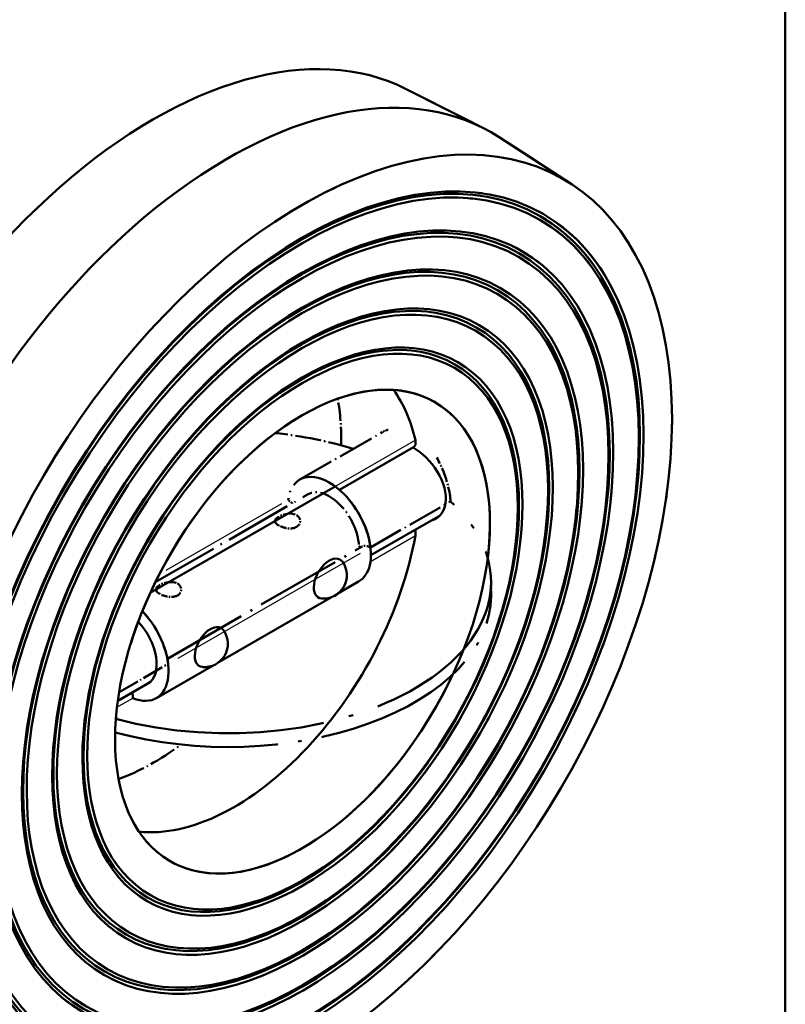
# Model space of a CAD drawing. Header units: millimetres. Extents: x 0 to 630, y 0 to 891.
# Tile 14 of 17: x 545 to 600, y 188 to 258. Entities that reach past the tile are written whole.
import ezdxf

# ---------------------------------------------------------------- set-up
doc = ezdxf.new("R2010")
doc.units = ezdxf.units.MM
doc.header["$LTSCALE"] = 3
doc.linetypes.add('LONG_DASH_DOTTED', pattern=[0.3001, 0.2362, -0.0295, 0.0049, -0.0295])
for name, color, linetype, lineweight in [('Rahmen_0', 179, 'Continuous', 50), ('Sichtbare Kanten(DIN)', 7, 'Continuous', 50), ('Sichtbare tangentiale Kanten(DIN)', 3, 'Continuous', 25), ('Überlagerung [Formatvorlage Phantomlinien(DIN)]', 179, 'LONG_DASH_DOTTED', 50)]:
    doc.layers.add(name, color=color, linetype=linetype, lineweight=lineweight)

# ---------------------------------------------------------------- blocks, each defined once
blk = doc.blocks.new('Ränder Default Border')
at = {"layer": 'Rahmen_0', "flags": 128}
blk.add_lwpolyline([(10, 10), (10, 287), (200, 287), (200, 10), (10, 10)], dxfattribs=at)

msp = doc.modelspace()

# ---------------------------------------------------------------- linework, layer by layer
at = {"layer": 'Sichtbare Kanten(DIN)'}
for p, q in [((572.978, 253.142), (578.439, 250.375)), ((584.739, 246.369), (579.604, 249.704)), ((573.496, 227.596), (568.203, 224.548)), ((567.907, 224.785), (554.722, 217.192)), ((570.453, 219.879), (575.38, 222.717)), ((568.096, 217.137), (569.579, 217.991)), ((559.61, 212.251), (567.687, 216.902)), ((555.154, 209.684), (559.202, 212.016)), ((552.407, 209.487), (554.555, 210.724))]:
    msp.add_line(p, q, dxfattribs=at)
at = {"layer": 'Sichtbare Kanten(DIN)', "flags": 128}
for points in [[(573.496, 227.596), (573.511, 227.605), (573.526, 227.616), (573.54, 227.628), (573.553, 227.64), (573.565, 227.654), (573.577, 227.669), (573.588, 227.685), (573.598, 227.702), (573.607, 227.72), (573.615, 227.739), (573.622, 227.758), (573.628, 227.779), (573.633, 227.8), (573.637, 227.822), (573.64, 227.846), (573.642, 227.869), (573.643, 227.894), (573.643, 227.918), (573.642, 227.944), (573.64, 227.97), (573.637, 227.996), (573.633, 228.023), (573.629, 228.05), (573.623, 228.077)], [(573.458, 227.574), (573.685, 227.432), (573.919, 227.262), (574.154, 227.067), (574.386, 226.85), (574.609, 226.614), (574.819, 226.364), (575.012, 226.106), (575.185, 225.842), (575.344, 225.564), (575.485, 225.274), (575.603, 224.98), (575.694, 224.686), (575.757, 224.397), (575.791, 224.12), (575.798, 223.858), (575.776, 223.606), (575.726, 223.363), (575.648, 223.137), (575.542, 222.932), (575.412, 222.753), (575.26, 222.603), (575.093, 222.482), (574.91, 222.392), (574.707, 222.33)], [(573.623, 221.28), (573.626, 221.296), (573.628, 221.312), (573.631, 221.329), (573.633, 221.346), (573.635, 221.363), (573.637, 221.38), (573.638, 221.398), (573.64, 221.415), (573.641, 221.433), (573.642, 221.451), (573.642, 221.469), (573.643, 221.487), (573.643, 221.505), (573.643, 221.523), (573.643, 221.541), (573.643, 221.56), (573.642, 221.578), (573.641, 221.597), (573.64, 221.616), (573.639, 221.634), (573.637, 221.653), (573.635, 221.672), (573.633, 221.691), (573.631, 221.709)]]:
    msp.add_lwpolyline(points, dxfattribs=at)
at = {"layer": 'Sichtbare Kanten(DIN)'}
for centre in [(567.068, 218.449), (558.583, 213.563)]:
    msp.add_arc(centre, 1.667, 265.61969, 34.50833, dxfattribs=at)
for centre, major_axis, start_param, end_param in [((554.967, 220.531), (18.597, 32.294), 0.030938, 2.04991), ((560.271, 217.477), (18.76, 32.577), 6.252248, 8.211739), ((565.574, 214.424), (18.597, 32.294), 2.658611, 8.333096), ((560.695, 217.233), (9.357, 16.248), 5.719414, 6.036439), ((567.483, 221.631), (2.096, -3.64), 0, 2.214781), ((560.695, 217.233), (-9.357, -16.248), 0.246747, 2.130701), ((567.483, 218.21), (-0.778, -1.352), 2.871901, 6.552877), ((553.058, 213.324), (2.096, -3.64), 5.643068, 8.262246), ((553.058, 213.324), (1.497, -2.6), 0, 1.96819), ((558.998, 213.324), (-0.778, -1.352), 2.871901, 6.552877), ((552.634, 210.17), (0.599, -1.04), 0.787332, 1.160755)]:
    msp.add_ellipse(centre, major_axis=major_axis, ratio=0.578093, start_param=start_param, end_param=end_param, dxfattribs=at)
for centre, major_axis in [((565.574, 214.424), (-17.162, -29.802)), ((565.489, 214.472), (-17.042, -29.594)), ((565.574, 214.424), (-16.922, -29.386)), ((565.574, 214.424), (-15.64, -27.159)), ((565.489, 214.472), (-15.52, -26.951)), ((565.574, 214.424), (-15.4, -26.743)), ((565.574, 214.424), (-14.118, -24.516)), ((565.489, 214.472), (-13.998, -24.308)), ((565.574, 214.424), (-13.878, -24.1)), ((565.574, 214.424), (-12.596, -21.873)), ((565.489, 214.472), (-12.476, -21.665)), ((565.574, 214.424), (-12.356, -21.457)), ((565.574, 214.424), (-11.074, -19.229)), ((565.489, 214.472), (-10.954, -19.022)), ((565.574, 214.424), (-10.834, -18.814)), ((565.574, 214.424), (-9.432, -16.378))]:
    msp.add_ellipse(centre, major_axis=major_axis, ratio=0.578093, dxfattribs=at)
at = {"layer": 'Sichtbare tangentiale Kanten(DIN)'}
for p, q in [((573.623, 228.077), (567.907, 224.785)), ((570.421, 219.435), (573.623, 221.28)), ((552.348, 209.028), (553.482, 209.681))]:
    msp.add_line(p, q, dxfattribs=at)
at = {"layer": 'Sichtbare tangentiale Kanten(DIN)', "ltscale": 5.103717}
msp.add_line((564.085, 223.55), (555.832, 218.798), dxfattribs=at)
at = {"layer": 'Sichtbare tangentiale Kanten(DIN)', "ltscale": 8.02872}
msp.add_line((556.719, 212.537), (569.701, 220.013), dxfattribs=at)
at = {"layer": 'Überlagerung [Formatvorlage Phantomlinien(DIN)]', "ltscale": 3.282771}
for p, q in [((572.978, 253.142), (578.439, 250.375)), ((584.739, 246.369), (579.604, 249.704))]:
    msp.add_line(p, q, dxfattribs=at)
at = {"layer": 'Überlagerung [Formatvorlage Phantomlinien(DIN)]', "ltscale": 3.635708}
msp.add_line((565.387, 225.271), (571.266, 228.656), dxfattribs=at)
at = {"layer": 'Überlagerung [Formatvorlage Phantomlinien(DIN)]', "ltscale": 6.743768}
msp.add_line((555.081, 217.951), (565.986, 224.231), dxfattribs=at)
at = {"layer": 'Überlagerung [Formatvorlage Phantomlinien(DIN)]', "ltscale": 3.534765}
msp.add_line((570.422, 220.429), (576.138, 223.72), dxfattribs=at)
at = {"layer": 'Überlagerung [Formatvorlage Phantomlinien(DIN)]', "ltscale": 8.585868}
msp.add_line((555.94, 212.493), (569.824, 220.488), dxfattribs=at)
at = {"layer": 'Überlagerung [Formatvorlage Phantomlinien(DIN)]', "ltscale": 0.524659}
msp.add_line((579.021, 216.987), (579.021, 217.968), dxfattribs=at)
at = {"layer": 'Überlagerung [Formatvorlage Phantomlinien(DIN)]', "ltscale": 2.161811}
msp.add_line((552.502, 210.109), (555.997, 212.122), dxfattribs=at)
at = {"layer": 'Überlagerung [Formatvorlage Phantomlinien(DIN)]', "ltscale": 0.29741, "flags": 128}
msp.add_lwpolyline([(571.684, 228.833), (571.666, 228.827), (571.647, 228.822), (571.629, 228.816), (571.61, 228.81), (571.592, 228.804), (571.574, 228.797), (571.556, 228.791), (571.538, 228.784), (571.52, 228.777), (571.502, 228.77), (571.485, 228.763), (571.467, 228.756), (571.45, 228.748), (571.432, 228.741), (571.415, 228.733), (571.398, 228.725), (571.381, 228.717), (571.364, 228.709), (571.348, 228.7), (571.331, 228.692), (571.315, 228.683), (571.298, 228.674), (571.282, 228.665), (571.266, 228.656)], dxfattribs=at)
at = {"layer": 'Überlagerung [Formatvorlage Phantomlinien(DIN)]', "ltscale": 1.484663, "flags": 128}
msp.add_lwpolyline([(576.138, 223.72), (576.126, 223.846), (576.111, 223.973), (576.093, 224.103), (576.073, 224.234), (576.05, 224.367), (576.024, 224.501), (575.996, 224.636), (575.965, 224.772), (575.931, 224.908), (575.894, 225.044), (575.855, 225.18), (575.814, 225.316), (575.77, 225.451), (575.724, 225.585), (575.676, 225.717), (575.626, 225.848), (575.574, 225.977), (575.52, 226.104), (575.464, 226.229), (575.406, 226.352), (575.345, 226.475), (575.282, 226.597), (575.215, 226.719), (575.146, 226.839)], dxfattribs=at)
at = {"layer": 'Überlagerung [Formatvorlage Phantomlinien(DIN)]', "ltscale": 1.24267, "flags": 128}
for points in [[(563.877, 222.007), (563.799, 222.056), (563.733, 222.107), (563.681, 222.159), (563.644, 222.212), (563.621, 222.265), (563.613, 222.317), (563.621, 222.37), (563.644, 222.423), (563.681, 222.475), (563.733, 222.527), (563.798, 222.577), (563.877, 222.627), (563.965, 222.673), (564.063, 222.717), (564.169, 222.756), (564.28, 222.79), (564.396, 222.817), (564.512, 222.836), (564.629, 222.846), (564.744, 222.846), (564.856, 222.836), (564.962, 222.815), (565.06, 222.783), (565.15, 222.74)], [(555.392, 217.12), (555.314, 217.17), (555.248, 217.221), (555.196, 217.273), (555.158, 217.325), (555.136, 217.378), (555.128, 217.431), (555.136, 217.484), (555.158, 217.536), (555.196, 217.589), (555.248, 217.64), (555.313, 217.691), (555.391, 217.74), (555.48, 217.787), (555.578, 217.831), (555.684, 217.87), (555.795, 217.903), (555.91, 217.93), (556.027, 217.949), (556.144, 217.959), (556.259, 217.96), (556.371, 217.95), (556.477, 217.929), (556.575, 217.896), (556.664, 217.853)]]:
    msp.add_lwpolyline(points, dxfattribs=at)
at = {"layer": 'Überlagerung [Formatvorlage Phantomlinien(DIN)]', "ltscale": 0.62163, "flags": 128}
for points in [[(565.15, 222.74), (565.19, 222.714), (565.228, 222.687), (565.262, 222.657), (565.293, 222.625), (565.321, 222.591), (565.345, 222.555), (565.366, 222.517), (565.383, 222.479), (565.396, 222.44), (565.406, 222.399), (565.411, 222.359), (565.413, 222.317), (565.411, 222.276), (565.406, 222.236), (565.396, 222.195), (565.383, 222.156), (565.366, 222.117), (565.345, 222.08), (565.321, 222.044), (565.293, 222.01), (565.262, 221.977), (565.228, 221.947), (565.19, 221.919), (565.15, 221.894)], [(556.664, 217.853), (556.705, 217.828), (556.742, 217.8), (556.777, 217.77), (556.808, 217.738), (556.836, 217.704), (556.86, 217.668), (556.881, 217.631), (556.898, 217.593), (556.911, 217.553), (556.92, 217.513), (556.926, 217.472), (556.928, 217.431), (556.926, 217.39), (556.92, 217.349), (556.911, 217.309), (556.898, 217.269), (556.881, 217.231), (556.86, 217.193), (556.836, 217.157), (556.808, 217.123), (556.777, 217.091), (556.742, 217.061), (556.705, 217.033), (556.664, 217.008)], [(556.664, 217.008), (556.621, 216.985), (556.575, 216.965), (556.527, 216.947), (556.477, 216.933), (556.425, 216.921), (556.371, 216.912), (556.316, 216.906), (556.26, 216.902), (556.203, 216.901), (556.145, 216.903), (556.087, 216.907), (556.028, 216.913), (555.97, 216.921), (555.911, 216.932), (555.853, 216.944), (555.796, 216.958), (555.74, 216.974), (555.685, 216.992), (555.631, 217.01), (555.579, 217.03), (555.529, 217.051), (555.481, 217.074), (555.435, 217.097), (555.392, 217.12)]]:
    msp.add_lwpolyline(points, dxfattribs=at)
at = {"layer": 'Überlagerung [Formatvorlage Phantomlinien(DIN)]', "ltscale": 0.621629, "flags": 128}
msp.add_lwpolyline([(565.15, 221.894), (565.106, 221.871), (565.061, 221.851), (565.013, 221.834), (564.963, 221.819), (564.911, 221.807), (564.857, 221.798), (564.802, 221.792), (564.745, 221.788), (564.688, 221.787), (564.63, 221.789), (564.572, 221.793), (564.513, 221.799), (564.455, 221.808), (564.397, 221.818), (564.339, 221.83), (564.281, 221.845), (564.225, 221.86), (564.17, 221.878), (564.116, 221.897), (564.064, 221.917), (564.014, 221.938), (563.966, 221.96), (563.92, 221.983), (563.877, 222.007)], dxfattribs=at)
at = {"layer": 'Überlagerung [Formatvorlage Phantomlinien(DIN)]', "ltscale": 41.784969}
msp.add_ellipse((554.967, 220.531), major_axis=(18.597, 32.294), ratio=0.578093, start_param=0.030938, end_param=2.04991, dxfattribs=at)
at = {"layer": 'Überlagerung [Formatvorlage Phantomlinien(DIN)]', "ltscale": 40.910278}
msp.add_ellipse((560.271, 217.477), major_axis=(18.76, 32.577), ratio=0.578093, start_param=6.252248, end_param=8.211739, dxfattribs=at)
at = {"layer": 'Überlagerung [Formatvorlage Phantomlinien(DIN)]', "ltscale": 46.975998}
msp.add_ellipse((565.574, 214.424), major_axis=(18.597, 32.294), ratio=0.578093, start_param=2.658611, end_param=8.333096, dxfattribs=at)
at = {"layer": 'Überlagerung [Formatvorlage Phantomlinien(DIN)]', "ltscale": 48.001499}
msp.add_ellipse((565.574, 214.424), major_axis=(-17.162, -29.802), ratio=0.578093, dxfattribs=at)
at = {"layer": 'Überlagerung [Formatvorlage Phantomlinien(DIN)]', "ltscale": 47.666508}
msp.add_ellipse((565.489, 214.472), major_axis=(-17.042, -29.594), ratio=0.578093, dxfattribs=at)
at = {"layer": 'Überlagerung [Formatvorlage Phantomlinien(DIN)]', "ltscale": 47.331516}
msp.add_ellipse((565.574, 214.424), major_axis=(-16.922, -29.386), ratio=0.578093, dxfattribs=at)
at = {"layer": 'Überlagerung [Formatvorlage Phantomlinien(DIN)]', "ltscale": 54.680393}
msp.add_ellipse((565.574, 214.424), major_axis=(-15.64, -27.159), ratio=0.578093, dxfattribs=at)
at = {"layer": 'Überlagerung [Formatvorlage Phantomlinien(DIN)]', "ltscale": 54.261654}
msp.add_ellipse((565.489, 214.472), major_axis=(-15.52, -26.951), ratio=0.578093, dxfattribs=at)
at = {"layer": 'Überlagerung [Formatvorlage Phantomlinien(DIN)]', "ltscale": 53.842915}
msp.add_ellipse((565.574, 214.424), major_axis=(-15.4, -26.743), ratio=0.578093, dxfattribs=at)
at = {"layer": 'Überlagerung [Formatvorlage Phantomlinien(DIN)]', "ltscale": 49.358913}
msp.add_ellipse((565.574, 214.424), major_axis=(-14.118, -24.516), ratio=0.578093, dxfattribs=at)
at = {"layer": 'Überlagerung [Formatvorlage Phantomlinien(DIN)]', "ltscale": 48.94017}
msp.add_ellipse((565.489, 214.472), major_axis=(-13.998, -24.308), ratio=0.578093, dxfattribs=at)
at = {"layer": 'Überlagerung [Formatvorlage Phantomlinien(DIN)]', "ltscale": 48.521431}
msp.add_ellipse((565.574, 214.424), major_axis=(-13.878, -24.1), ratio=0.578093, dxfattribs=at)
at = {"layer": 'Überlagerung [Formatvorlage Phantomlinien(DIN)]', "ltscale": 58.716576}
msp.add_ellipse((565.574, 214.424), major_axis=(-12.596, -21.873), ratio=0.578093, dxfattribs=at)
at = {"layer": 'Überlagerung [Formatvorlage Phantomlinien(DIN)]', "ltscale": 58.158257}
msp.add_ellipse((565.489, 214.472), major_axis=(-12.476, -21.665), ratio=0.578093, dxfattribs=at)
at = {"layer": 'Überlagerung [Formatvorlage Phantomlinien(DIN)]', "ltscale": 57.599937}
msp.add_ellipse((565.574, 214.424), major_axis=(-12.356, -21.457), ratio=0.578093, dxfattribs=at)
at = {"layer": 'Überlagerung [Formatvorlage Phantomlinien(DIN)]', "ltscale": 51.621269}
msp.add_ellipse((565.574, 214.424), major_axis=(-11.074, -19.229), ratio=0.578093, dxfattribs=at)
at = {"layer": 'Überlagerung [Formatvorlage Phantomlinien(DIN)]', "ltscale": 51.06295}
msp.add_ellipse((565.489, 214.472), major_axis=(-10.954, -19.022), ratio=0.578093, dxfattribs=at)
at = {"layer": 'Überlagerung [Formatvorlage Phantomlinien(DIN)]', "ltscale": 50.504631}
msp.add_ellipse((565.574, 214.424), major_axis=(-10.834, -18.814), ratio=0.578093, dxfattribs=at)
at = {"layer": 'Überlagerung [Formatvorlage Phantomlinien(DIN)]', "ltscale": 60.846691}
msp.add_ellipse((565.574, 214.424), major_axis=(9.432, 16.378), ratio=0.578093, start_param=5.343274, end_param=11.140129, dxfattribs=at)
at = {"layer": 'Überlagerung [Formatvorlage Phantomlinien(DIN)]', "ltscale": 1.863496}
msp.add_ellipse((554.967, 220.531), major_axis=(-9.432, -16.378), ratio=0.578093, start_param=2.321588, end_param=2.547069, dxfattribs=at)
at = {"layer": 'Überlagerung [Formatvorlage Phantomlinien(DIN)]', "ltscale": 2.590983}
msp.add_ellipse((560.271, 217.968), major_axis=(18.75, 0), ratio=0.575862, start_param=1.074691, end_param=1.390701, dxfattribs=at)
at = {"layer": 'Überlagerung [Formatvorlage Phantomlinien(DIN)]', "ltscale": 5.243371}
msp.add_ellipse((567.483, 221.631), major_axis=(-2.096, 3.64), ratio=0.578093, start_param=4.072272, end_param=6.92717, dxfattribs=at)
at = {"layer": 'Überlagerung [Formatvorlage Phantomlinien(DIN)]', "ltscale": 2.900394}
msp.add_ellipse((567.483, 221.631), major_axis=(-1.497, 2.6), ratio=0.578093, start_param=4.072272, end_param=6.283185, dxfattribs=at)
at = {"layer": 'Überlagerung [Formatvorlage Phantomlinien(DIN)]', "ltscale": 21.101753}
msp.add_ellipse((560.271, 217.968), major_axis=(18.75, 0), ratio=0.575862, start_param=4.271428, end_param=6.845023, dxfattribs=at)
at = {"layer": 'Überlagerung [Formatvorlage Phantomlinien(DIN)]', "ltscale": 0.191668}
msp.add_ellipse((564.544, 222.833), major_axis=(0.599, -1.04), ratio=0.578093, start_param=1.992689, end_param=2.358128, dxfattribs=at)
at = {"layer": 'Überlagerung [Formatvorlage Phantomlinien(DIN)]', "ltscale": 0.180571}
msp.add_ellipse((570.422, 220.429), major_axis=(-0.599, 1.04), ratio=0.578093, start_param=0.930679, end_param=1.274973, dxfattribs=at)
at = {"layer": 'Überlagerung [Formatvorlage Phantomlinien(DIN)]', "ltscale": 0.41103}
msp.add_ellipse((570.422, 219.448), major_axis=(-0.599, 1.04), ratio=0.578093, start_param=5.499721, end_param=6.283185, dxfattribs=at)
at = {"layer": 'Überlagerung [Formatvorlage Phantomlinien(DIN)]', "ltscale": 16.519821}
msp.add_ellipse((560.271, 216.987), major_axis=(18.75, 0), ratio=0.575862, start_param=4.268405, end_param=6.283185, dxfattribs=at)
at = {"layer": 'Überlagerung [Formatvorlage Phantomlinien(DIN)]', "ltscale": 1.925418}
msp.add_ellipse((553.058, 213.324), major_axis=(-2.096, 3.64), ratio=0.578093, start_param=4.072272, end_param=5.120653, dxfattribs=at)
at = {"layer": 'Überlagerung [Formatvorlage Phantomlinien(DIN)]', "ltscale": 2.768469}
msp.add_ellipse((554.967, 220.531), major_axis=(-9.432, -16.378), ratio=0.578093, start_param=0.594523, end_param=0.9295, dxfattribs=at)

# ---------------------------------------------------------------- block references
at = {"xscale": 3, "yscale": 3, "zscale": 3}
msp.add_blockref('Ränder Default Border', (0, 0), dxfattribs=at)

doc.saveas('drawing.dxf')
